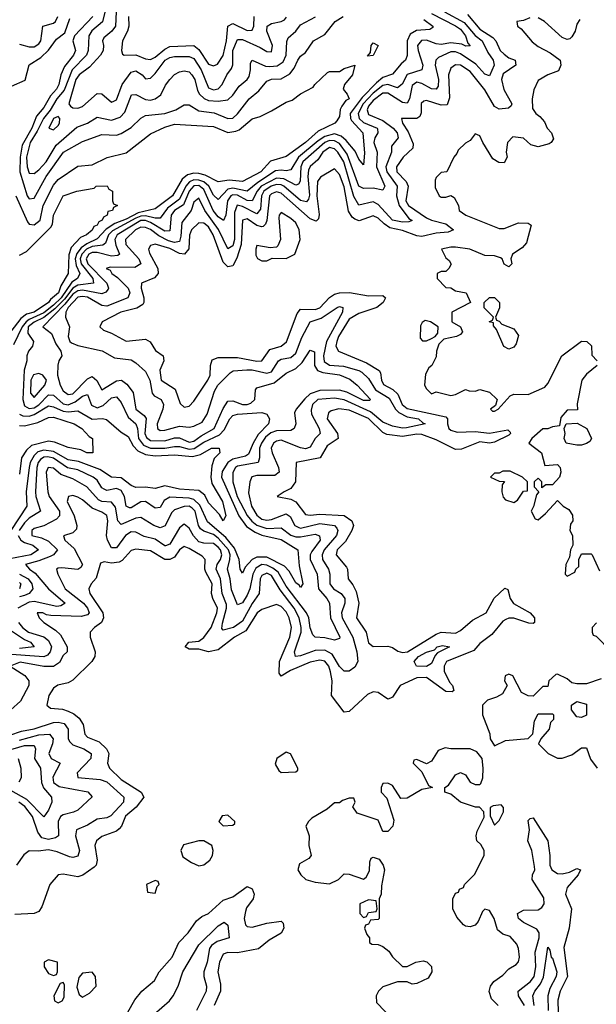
# Model space of a CAD drawing. Header units: inches. Extents: x 2601682 to 2755810, y 449311 to 584050.
# Tile 20 of 256: x 2641571 to 2643951, y 464576 to 468637. Entities that reach past the tile are written whole.
import ezdxf

# ---------------------------------------------------------------- set-up
doc = ezdxf.new("R2010")
doc.units = ezdxf.units.IN
doc.header["$MEASUREMENT"] = 0
doc.layers.add('C6446', color=7, linetype='Continuous')

msp = doc.modelspace()

# ---------------------------------------------------------------- linework, layer by layer
at = {"layer": 'C6446', "color": 2}
for points, elevation in [([(2643323.7, 468670), (2643405.2, 468625.2), (2643450, 468572.3), (2643479.6, 468550), (2643502.2, 468502.2), (2643525.3, 468470), (2643528.7, 468450), (2643510, 468406), (2643490, 468411.8), (2643453.3, 468453.3), (2643390, 468496.5), (2643370, 468503.8), (2643350, 468503.9), (2643299.5, 468480.5), (2643288, 468470), (2643285.7, 468450), (2643299.2, 468390), (2643297.4, 468362.6), (2643290.2, 468349.8), (2643270, 468351.2), (2643230, 468373.5), (2643210, 468379.1), (2643190, 468366), (2643178.9, 468310), (2643170, 468292.3), (2643150, 468295.8), (2643090, 468334.4), (2643070, 468334.2), (2643030, 468303.8), (2643010, 468279.7), (2643005.4, 468265.4), (2643010, 468246), (2643070, 468221.8), (2643111.7, 468190), (2643128.5, 468170), (2643132.4, 468150), (2643104.9, 468115.1), (2643105.7, 468090), (2643081.2, 468030), (2643085.6, 468010), (2643129.1, 467950), (2643125.6, 467910), (2643136.3, 467870), (2643176.7, 467816.7), (2643190, 467809.2), (2643176.5, 467803.5), (2643150, 467802.4), (2643110, 467809.8), (2643050, 467874), (2643030, 467885.1), (2642970, 467871.8), (2642950, 467907), (2642909, 468050), (2642884.2, 468090), (2642870, 468104.2), (2642850, 468109.8), (2642821.8, 468090), (2642801.6, 468058.4), (2642770, 468031.2), (2642763.2, 468016.8), (2642760.2, 467990), (2642766.3, 467913.7), (2642762.7, 467897.2), (2642754.5, 467885.5), (2642730, 467890.9), (2642661.1, 467950), (2642650, 467955.6), (2642630, 467957), (2642607.9, 467950), (2642578.6, 467930), (2642568.9, 467910), (2642564.8, 467855.2), (2642550, 467836.4), (2642490, 467866.4), (2642468.4, 467871.6), (2642457.8, 467842.2), (2642457.4, 467730), (2642450, 467703.6), (2642430, 467691.8), (2642391, 467771), (2642334.8, 467850), (2642310, 467901.2), (2642290, 467884), (2642278.9, 467850), (2642239.6, 467800.4), (2642236.3, 467743.7), (2642230, 467722.4), (2642210, 467718), (2642184.8, 467724.8), (2642144.8, 467744.8), (2642110, 467771.5), (2642090, 467780.3), (2642070, 467781.7), (2642048.9, 467770), (2642007.6, 467730), (2642009.1, 467710), (2642062.4, 467650), (2642070.3, 467629.7), (2642045.3, 467614.7), (2641944.4, 467615.6), (2641928, 467610), (2641943.8, 467603.8), (2641950.7, 467590), (2641973.9, 467573.9), (2642018, 467530), (2642024.9, 467510), (2642017.3, 467490), (2641930, 467455.6), (2641910, 467458), (2641850, 467492.1), (2641830, 467495.8), (2641810, 467492), (2641770.2, 467450), (2641760.8, 467430), (2641759.3, 467410), (2641775.8, 467370), (2641770.3, 467330), (2641777, 467310), (2641784.1, 467304.1), (2641810, 467292.4), (2641910.4, 467270.4), (2641962, 467242), (2642030, 467233.4), (2642050, 467222), (2642090, 467185.5), (2642107.4, 467150), (2642116.7, 467096.7), (2642125.1, 467085.1), (2642154, 467070), (2642163.8, 467050), (2642161.3, 467030), (2642137.6, 466970), (2642139.1, 466950), (2642150, 466943.1), (2642170, 466944.2), (2642230, 466960.9), (2642270, 466955.8), (2642290, 466960.3), (2642323.1, 466976.9), (2642344.7, 467010), (2642374.8, 467105.3), (2642388, 467130), (2642439.5, 467180.5), (2642451.9, 467188.1), (2642507.6, 467192.4), (2642530, 467192.2), (2642590, 467179.6), (2642610, 467184.9), (2642639.5, 467230), (2642650, 467237), (2642690, 467243.1), (2642710, 467261.6), (2642734.5, 467325.5), (2642769.6, 467390), (2642814.5, 467405.5), (2642881.2, 467450), (2642890, 467453.7), (2642904.7, 467450), (2642902.4, 467430), (2642836.3, 467310), (2642824, 467250), (2642827.2, 467227.2), (2642850, 467211.6), (2642907.5, 467207.5), (2642970, 467190.2), (2642982.7, 467182.7), (2643010, 467156.4), (2643039.6, 467110), (2643095.7, 467075.7), (2643122.2, 467030), (2643136.1, 467016.1), (2643170, 466998.4), (2643217.3, 466990), (2643234, 466974), (2643244.7, 466970), (2643166.6, 466953.4), (2643150, 466952.2), (2643110, 466960.3), (2643070, 466977.4), (2643019.2, 467019.2), (2642910, 467069), (2642870, 467075.9), (2642800.5, 467070), (2642778.9, 467050), (2642773.4, 467026.6), (2642774.6, 467010), (2642806.7, 466950), (2642810.4, 466930), (2642790.2, 466909.8), (2642770, 466873.2), (2642750, 466867.1), (2642730, 466871.2), (2642650, 466902), (2642630, 466898.7), (2642618, 466890), (2642608.8, 466870), (2642612, 466850), (2642638.7, 466790), (2642641.6, 466770), (2642623.1, 466756.9), (2642550, 466756.3), (2642528.9, 466751.1), (2642520.5, 466730), (2642514.9, 466685.1), (2642527.1, 466630), (2642550, 466593.7), (2642570, 466577.3), (2642590, 466572.4), (2642610, 466575.8), (2642670, 466598.9), (2642687.6, 466587.6), (2642705.7, 466550), (2642722.2, 466542.2), (2642730, 466540.2), (2642810, 466559.2), (2642870, 466550.2), (2642879, 466539), (2642883.1, 466530), (2642878.3, 466510), (2642826.9, 466450), (2642819, 466430), (2642820.3, 466410), (2642845.3, 466370), (2642850.4, 466350), (2642850.4, 466310), (2642866, 466290), (2642898, 466270), (2642912, 466250), (2642912, 466230), (2642898.9, 466190), (2642901.5, 466170), (2642945.5, 466090), (2642961.5, 466030), (2642965.7, 465990), (2642954.3, 465965.7), (2642930.3, 465949.7), (2642910, 465949.6), (2642890, 465969.4), (2642859.7, 466019.7), (2642830, 466036.1), (2642790, 466035.3), (2642730, 466013), (2642709.4, 466010), (2642704.8, 466030), (2642731.7, 466110), (2642732.4, 466130), (2642724.2, 466170), (2642703.7, 466210), (2642645.4, 466285.4), (2642610, 466344.4), (2642590, 466353.5), (2642570, 466344.5), (2642563.6, 466330), (2642559.6, 466270), (2642530, 466228.2), (2642490, 466155.4), (2642452.7, 466130), (2642410, 466119.3), (2642405.4, 466125.4), (2642407.3, 466147.2), (2642424.6, 466210), (2642424.2, 466224.2), (2642406.4, 466270), (2642399.3, 466330), (2642381.5, 466370), (2642386, 466390), (2642399.2, 466410), (2642405.3, 466430), (2642399.3, 466450), (2642390, 466461.7), (2642370, 466476.1), (2642330, 466477.2), (2642310, 466482.6), (2642287.5, 466507.5), (2642270, 466539.3), (2642250, 466556), (2642230, 466540.9), (2642190, 466473.6), (2642173, 466467), (2642170, 466466.3), (2642130, 466493.7), (2642084.7, 466504.7), (2642050, 466522.4), (2642030, 466524.7), (2642007.2, 466510), (2641970, 466458.4), (2641950, 466458.4), (2641932.6, 466490), (2641928.9, 466508.9), (2641933.8, 466570), (2641930, 466591.6), (2641910, 466605.4), (2641870, 466622.6), (2641830, 466656.9), (2641810, 466667.3), (2641790, 466674), (2641772, 466670), (2641766.7, 466650), (2641794.9, 466590), (2641806.4, 466550), (2641805.2, 466534.8), (2641790, 466520.9), (2641751.6, 466508.4), (2641757.3, 466490), (2641795.8, 466455.8), (2641830.3, 466389.7), (2641823, 466377), (2641810, 466369.6), (2641744.1, 466375.9), (2641730, 466375.1), (2641722.8, 466370), (2641727.3, 466350), (2641758, 466290), (2641834.6, 466230), (2641850.3, 466210), (2641857.1, 466190), (2641850, 466182), (2641824.2, 466175.8), (2641699.6, 466179.6), (2641681.6, 466181.6), (2641666, 466190), (2641642, 466190), (2641651.3, 466170), (2641670.8, 466150), (2641718.7, 466118.7), (2641739.6, 466099.6), (2641766.8, 466050), (2641766, 466030), (2641750, 466014), (2641734.3, 465985.7), (2641710, 465968.3), (2641670, 465968.5), (2641573, 465987), (2641531.3, 465970), (2641591.8, 465931.8), (2641608.4, 465910), (2641608.4, 465890), (2641574.4, 465825.6), (2641534, 465790)], 18), ([(2643418.3, 468658.3), (2643470, 468597.3), (2643523.8, 468563.8), (2643535.8, 468550), (2643554.4, 468510), (2643570, 468494.4), (2643590, 468480.3), (2643616, 468470), (2643619.1, 468450), (2643566.8, 468413.2), (2643559.6, 468390), (2643568.5, 468348.5), (2643601.6, 468290), (2643599, 468281), (2643588.4, 468271.6), (2643550, 468267.3), (2643530, 468279.5), (2643490, 468347.6), (2643430, 468423.5), (2643390, 468449.7), (2643370, 468451.3), (2643350, 468437), (2643340.3, 468410), (2643344.9, 468315.1), (2643334.4, 468285.6), (2643310, 468284.2), (2643250, 468303.6), (2643239.3, 468300.7), (2643228.1, 468291.9), (2643227.1, 468252.9), (2643222, 468238), (2643210, 468229.6), (2643146, 468230), (2643150.6, 468210), (2643174.5, 468174.5), (2643194.7, 468125.3), (2643192.8, 468107.2), (2643154, 468070), (2643126.3, 468030), (2643127.9, 468010), (2643166, 467970), (2643174.3, 467950), (2643164.9, 467890), (2643176, 467870), (2643250, 467819.6), (2643270, 467810.3), (2643330, 467794.9), (2643361, 467770), (2643339, 467761), (2643290, 467756.3), (2643230, 467743.1), (2643210, 467745.1), (2643150, 467767.8), (2643098.3, 467778.3), (2643074.3, 467794.3), (2643050, 467818.9), (2643030, 467827.8), (2642972.1, 467807.9), (2642954, 467814), (2642942.9, 467822.9), (2642927.5, 467847.5), (2642910, 467947), (2642890, 467998), (2642870, 468021.2), (2642812.7, 467987.3), (2642800.3, 467970), (2642797.1, 467910), (2642807.1, 467832.9), (2642803.8, 467816.2), (2642794.2, 467805.8), (2642770, 467815.8), (2642650, 467920.9), (2642630, 467927.6), (2642610, 467919.2), (2642601.3, 467910), (2642591, 467809), (2642585.8, 467794.2), (2642575.5, 467784.5), (2642570, 467782), (2642550, 467788.4), (2642510, 467816), (2642490.3, 467809.6), (2642484.2, 467710), (2642467, 467653), (2642450, 467621.6), (2642430, 467616.9), (2642410, 467637), (2642369.8, 467750), (2642350, 467782.6), (2642330, 467797.7), (2642310, 467799.7), (2642279.6, 467770), (2642271.2, 467748.8), (2642268.2, 467691.8), (2642250.2, 467669.8), (2642230, 467673.1), (2642190, 467693), (2642130, 467711.1), (2642110, 467705.2), (2642102.4, 467690), (2642106.4, 467673.6), (2642140.3, 467610), (2642141.6, 467590), (2642127.3, 467572.7), (2642073.4, 467550), (2642072, 467530), (2642083.1, 467490), (2642083.1, 467470), (2642078.2, 467461.8), (2642053.6, 467446.4), (2641988, 467430), (2641911.3, 467390), (2641902, 467370), (2641916, 467356), (2641950, 467343.8), (2642010, 467310.4), (2642090, 467319.3), (2642108.5, 467308.5), (2642131.8, 467271.8), (2642162.8, 467250), (2642164.9, 467230), (2642149, 467191), (2642154.4, 467150), (2642212.4, 467112.4), (2642233.2, 467053.2), (2642250, 467038.8), (2642270, 467042.8), (2642290, 467064), (2642347.1, 467150), (2642356.4, 467170), (2642358, 467210), (2642365.7, 467234.3), (2642390, 467243.7), (2642470, 467243.1), (2642550, 467228.1), (2642570, 467230.4), (2642603.6, 467276.4), (2642650, 467290.3), (2642672.5, 467307.5), (2642715.6, 467424.4), (2642730, 467443), (2642790, 467441.5), (2642810, 467447.9), (2642848.8, 467491.2), (2642870, 467504.6), (2642890.3, 467510.3), (2642931.8, 467511.8), (2643010, 467497.8), (2643070, 467499.1), (2643080.7, 467490), (2643070.7, 467470), (2643044.9, 467450), (2642970, 467425.7), (2642930, 467401.1), (2642886.7, 467330), (2642879.5, 467310), (2642874.9, 467290), (2642886.8, 467270), (2643001.7, 467221.7), (2643054, 467190), (2643060.4, 467180.4), (2643064, 467150), (2643072.6, 467132.6), (2643110.9, 467110.9), (2643131.7, 467091.7), (2643149.2, 467050), (2643170, 467032.6), (2643330, 466999.1), (2643336.4, 466990), (2643336, 466970), (2643342.3, 466950), (2643350, 466943.2), (2643375.8, 466935.8), (2643450, 466938.3), (2643510, 466932), (2643585.4, 466945.4), (2643595.5, 466935.5), (2643596.3, 466930), (2643590, 466923.7), (2643530, 466894.5), (2643510, 466889.7), (2643470, 466896.2), (2643394.7, 466865.3), (2643370, 466863.5), (2643290, 466904.2), (2643230, 466925.8), (2643210, 466927.9), (2643150, 466917.7), (2643086.3, 466926.3), (2643070, 466933.7), (2643010, 466991.6), (2642930, 467026.4), (2642888.1, 467031.9), (2642856.7, 467023.3), (2642844.9, 467015.1), (2642839.5, 466990), (2642882.6, 466930), (2642885.5, 466910), (2642840.2, 466879.8), (2642810.2, 466829.8), (2642711.3, 466810), (2642708.4, 466730), (2642690, 466702.7), (2642662, 466690), (2642634, 466670), (2642690, 466659.1), (2642710, 466648.5), (2642750, 466595.8), (2642770, 466592.9), (2642810, 466597.6), (2642910, 466592), (2642942, 466570), (2642948.2, 466550), (2642941.3, 466530), (2642915.2, 466484.8), (2642881.3, 466450), (2642876.4, 466430), (2642919.2, 466379.2), (2642923.8, 466370), (2642926.7, 466330), (2642945.7, 466305.7), (2642958.8, 466278.8), (2642970.4, 466230), (2642960.3, 466170), (2643000.4, 466110), (2643010, 466066.8), (2643030, 466050.8), (2643090, 466053.4), (2643110, 466048), (2643131.8, 466031.8), (2643150, 466026.5), (2643170.6, 466029.4), (2643290, 466102.6), (2643310, 466110.4), (2643370, 466105.8), (2643390, 466116.9), (2643440, 466160), (2643495.6, 466190), (2643528.7, 466251.3), (2643572.7, 466292.7), (2643586, 466286), (2643595.3, 466250), (2643608.2, 466228.2), (2643677.1, 466190), (2643695.5, 466170), (2643696, 466150), (2643690, 466146), (2643672.5, 466147.5), (2643610, 466168.6), (2643590, 466168.5), (2643576.9, 466163.1), (2643564.7, 466155.3), (2643519.6, 466100.4), (2643470, 466064), (2643444.7, 466035.3), (2643332.7, 465990), (2643322, 465970), (2643322.7, 465950), (2643344.2, 465904.2), (2643357.1, 465890), (2643362.8, 465870), (2643355.6, 465864.4), (2643330, 465865.6), (2643250, 465923.1), (2643210, 465922.4), (2643140.4, 465890), (2643110, 465842.7), (2643101.6, 465838.4), (2643090, 465834.5), (2643050, 465861.1), (2643030, 465864.4), (2643006, 465854), (2642930, 465783.7), (2642910, 465781.2), (2642857.2, 465850), (2642859.7, 465910), (2642853.7, 465946.3), (2642846.6, 465970), (2642830, 465991), (2642810, 465994.5), (2642770, 465987.1), (2642688.1, 465951.9), (2642650, 465929.2), (2642641.2, 465941.2), (2642643.5, 465990), (2642685.7, 466090), (2642692.1, 466130), (2642683, 466170), (2642670, 466194.5), (2642650, 466216.2), (2642630, 466224.5), (2642570, 466204.7), (2642550.4, 466190), (2642504.2, 466115.8), (2642457.1, 466090), (2642390, 466038.3), (2642350, 466029.7), (2642310, 466040.9), (2642270, 466040.9), (2642254, 466050), (2642268.7, 466070), (2642310, 466074), (2642330, 466088.2), (2642360.3, 466130), (2642384.5, 466190), (2642387.1, 466210), (2642367.1, 466250), (2642362, 466270), (2642365.1, 466310), (2642338.4, 466358.4), (2642334.5, 466370), (2642336.2, 466410), (2642324, 466424), (2642270, 466456.3), (2642250, 466463.6), (2642230, 466449.6), (2642210, 466419.7), (2642190, 466409.7), (2642170, 466411), (2642110, 466446.6), (2642050, 466453.3), (2642030, 466447), (2641993.5, 466406.5), (2641980.6, 466399.4), (2641950, 466395.8), (2641919.8, 466400.2), (2641904.7, 466395.3), (2641886.1, 466333.9), (2641865.5, 466310), (2641856.4, 466290), (2641860.3, 466270), (2641913.1, 466190), (2641917, 466170), (2641908.2, 466150), (2641879.1, 466130), (2641862, 466110), (2641861.6, 466090), (2641882.4, 466030), (2641880.4, 466010), (2641868.2, 465990), (2641790, 465912), (2641770, 465901.3), (2641728.6, 465891.4), (2641710, 465879.3), (2641690.6, 465850), (2641682.8, 465810), (2641697.3, 465797.3), (2641747.3, 465792.7), (2641770, 465784.6), (2641793.4, 465773.4), (2641815.5, 465755.5), (2641832.4, 465730), (2641839.3, 465690), (2641850, 465678), (2641898.5, 465658.5), (2641928.2, 465630), (2641938, 465610), (2641933.4, 465570), (2641940.7, 465550), (2641990, 465502.6), (2642071.3, 465450), (2642082.8, 465430), (2642051.2, 465388.8), (2642007.8, 465352.2), (2641990.2, 465309.7), (2641981.2, 465298.8), (2641970, 465289.6), (2641910, 465267.6), (2641888.2, 465250), (2641881.3, 465230), (2641890.4, 465170), (2641886, 465150), (2641878.2, 465141.8), (2641831.4, 465108.6), (2641810, 465101.3), (2641750, 465112), (2641730, 465109), (2641694.8, 465070), (2641662.5, 464977.5), (2641650, 464959), (2641630, 464949.4), (2641550, 464946.6)], 22), ([(2643270, 468662.2), (2643370, 468611.9), (2643390, 468597.3), (2643410.2, 468570), (2643420.7, 468540.7), (2643430.5, 468529.5), (2643412.4, 468527.6), (2643396, 468536), (2643350, 468541.6), (2643310, 468535), (2643290, 468537.6), (2643250, 468552.8), (2643228.6, 468551.4), (2643213.1, 468530), (2643214.9, 468510), (2643234, 468450), (2643230.3, 468429.7), (2643170, 468411), (2643149.2, 468370.8), (2643130, 468356.4), (2643090, 468369), (2643070, 468366.2), (2643030, 468334.5), (2642988.3, 468290), (2642967.8, 468250), (2642971.3, 468230), (2642990, 468213.2), (2643046, 468190), (2643046.9, 468186.9), (2643048.7, 468170), (2643036.9, 468150), (2643032.6, 468130), (2643046.5, 468090), (2643043.5, 468030), (2643077.6, 467950), (2643070, 467933.2), (2643030, 467941.5), (2642990, 467941), (2642970, 467949.7), (2642922.1, 468082.1), (2642890, 468126), (2642870, 468137.7), (2642850, 468138), (2642829.7, 468130.3), (2642739.3, 468050), (2642730.9, 468030), (2642728.9, 467971.1), (2642721.6, 467958.4), (2642710, 467954.3), (2642660.9, 467980.9), (2642630, 467983.7), (2642567.8, 467950), (2642551.4, 467930), (2642530, 467889.7), (2642510, 467891.7), (2642470, 467913.1), (2642450, 467914.1), (2642442.7, 467910), (2642428.7, 467890), (2642421.7, 467830), (2642411.9, 467808.1), (2642390, 467824.4), (2642369.8, 467850), (2642330, 467937.1), (2642310, 467952.7), (2642290, 467952.3), (2642270.2, 467930), (2642246.6, 467873.4), (2642210, 467849.7), (2642195.5, 467830), (2642190, 467766), (2642170, 467764.5), (2642110, 467801.1), (2642090, 467808.7), (2642070, 467808.8), (2641972.4, 467750), (2641963.2, 467730), (2641967, 467707), (2641983, 467670), (2641976.3, 467663.7), (2641950, 467661.8), (2641890, 467677.3), (2641870, 467677), (2641856, 467670), (2641845, 467650), (2641852.3, 467630), (2641930.3, 467550), (2641937.6, 467530), (2641935.1, 467524.9), (2641926.5, 467513.5), (2641910, 467506.2), (2641830, 467521.9), (2641810, 467518.7), (2641790, 467504.5), (2641757.1, 467462.9), (2641666, 467370), (2641702, 467342), (2641720.2, 467300.3), (2641740.5, 467270), (2641744.9, 467250), (2641732.2, 467230), (2641727.7, 467212.3), (2641726, 467170), (2641737.4, 467130), (2641750, 467106), (2641770, 467090.3), (2641790, 467094.3), (2641850, 467154.9), (2641870, 467164.9), (2641888.8, 467148.8), (2641910, 467110.7), (2641970, 467147.2), (2641990.3, 467150.3), (2642013.4, 467133.4), (2642038.9, 467098.9), (2642050.4, 467030), (2642084.4, 467004.4), (2642092.3, 466992.3), (2642087.3, 466930), (2642093.4, 466913.4), (2642110, 466901.1), (2642170, 466900.2), (2642210, 466912.3), (2642230, 466912.4), (2642270, 466894.2), (2642290, 466898.8), (2642319.2, 466920.8), (2642373.3, 466950), (2642410, 467033.4), (2642430, 467063), (2642450, 467064.9), (2642490, 467050.3), (2642510, 467049.2), (2642524.2, 467055.8), (2642540.5, 467070), (2642543.7, 467110), (2642550, 467118.8), (2642621.1, 467138.9), (2642670, 467178.3), (2642710, 467197.8), (2642736.8, 467223.2), (2642770, 467274), (2642786.8, 467266.8), (2642787.4, 467210), (2642799.5, 467190), (2642821.2, 467181.2), (2642890, 467172), (2642933.5, 467153.5), (2642963.8, 467130), (2643018.8, 467070), (2643014, 467066), (2642990, 467066.4), (2642920.9, 467100.9), (2642890, 467109), (2642810, 467106.8), (2642770, 467093.6), (2642746.9, 467073.1), (2642712.2, 467030), (2642705.1, 467014.9), (2642710.6, 466970), (2642704, 466950), (2642690, 466943), (2642630, 466940.7), (2642607.4, 466932.6), (2642585.7, 466914.3), (2642568.5, 466890), (2642560.2, 466870), (2642560.9, 466830), (2642555.5, 466810), (2642470, 466795.8), (2642461.7, 466790), (2642450.2, 466769.7), (2642450.3, 466730), (2642467.8, 466670), (2642510, 466591.6), (2642528.6, 466568.6), (2642550, 466551.9), (2642590, 466538.2), (2642650, 466540.3), (2642690, 466511.3), (2642710, 466504.1), (2642730, 466503.2), (2642790, 466515.3), (2642808.2, 466508.2), (2642810.3, 466490), (2642776, 466444), (2642769.1, 466430), (2642769.2, 466410), (2642798.5, 466350), (2642804.4, 466290), (2642838, 466250), (2642848.9, 466230), (2642852.9, 466170), (2642892.2, 466090), (2642890, 466084), (2642870, 466077), (2642830, 466086.6), (2642790, 466089.6), (2642780.1, 466100.1), (2642770, 466128.7), (2642763.5, 466170), (2642754, 466190), (2642670, 466300.4), (2642637.6, 466357.6), (2642615.1, 466375.1), (2642590, 466386.8), (2642570, 466389.8), (2642544.8, 466375.2), (2642533.4, 466350), (2642520.7, 466290), (2642510, 466262.9), (2642490, 466232), (2642470, 466224), (2642445.1, 466285.1), (2642439.8, 466330), (2642428.6, 466370), (2642438.6, 466410), (2642438.8, 466430), (2642431.9, 466450), (2642390, 466498.3), (2642370, 466512.8), (2642330, 466527.4), (2642317.5, 466537.5), (2642308.9, 466550), (2642294.6, 466610), (2642282.4, 466622.4), (2642270, 466629.8), (2642250, 466628.6), (2642210, 466615.1), (2642197.5, 466602.5), (2642171.2, 466548.8), (2642150, 466540.5), (2642123.7, 466550), (2642070, 466584.2), (2642050, 466581), (2641990, 466555.1), (2641975.1, 466570), (2641966, 466626), (2641950, 466646.3), (2641910, 466649.8), (2641896.5, 466656.5), (2641847.3, 466710), (2641790, 466743.1), (2641740.5, 466760.5), (2641710, 466787), (2641688.5, 466790), (2641680.3, 466770), (2641687, 466690), (2641692.4, 466670), (2641735.2, 466610), (2641735.3, 466590), (2641722.8, 466577.2), (2641670, 466549.6), (2641630, 466537.6), (2641620.5, 466530), (2641620.7, 466510), (2641659.9, 466499.9), (2641690, 466486.5), (2641726.4, 466450), (2641710.7, 466430), (2641696.7, 466423.3), (2641650, 466404.4), (2641594.8, 466390), (2641610.7, 466370), (2641634.4, 466354.4), (2641689.4, 466289.4), (2641758, 466230), (2641740.7, 466219.3), (2641723.4, 466216.6), (2641630, 466236.5), (2641610, 466235), (2641563, 466210)], 14), ([(2641927.3, 468690), (2641911.8, 468628.2), (2641868.4, 468591.6), (2641856.2, 468570), (2641853.1, 468510), (2641846, 468490), (2641786.5, 468430), (2641753.5, 468346.5), (2641723.2, 468310), (2641696.1, 468263.9), (2641669.3, 468230), (2641643, 468177), (2641613.1, 468130), (2641599.3, 468070), (2641601.6, 468030), (2641610, 468003.8), (2641630, 468002.4), (2641650, 468017.4), (2641679.8, 468050), (2641721.1, 468118.9), (2641806.6, 468193.4), (2641850, 468210.4), (2641890, 468234.9), (2641950, 468222.3), (2641984.8, 468235.2), (2642004.1, 468255.9), (2642032.3, 468327.7), (2642050, 468328.2), (2642090, 468307.4), (2642110, 468305.7), (2642130, 468310.4), (2642152.9, 468327.1), (2642172.5, 468367.5), (2642190, 468390.6), (2642210, 468410.7), (2642230, 468421.6), (2642250, 468426), (2642270, 468421.6), (2642281.6, 468410), (2642293.8, 468390), (2642305, 468345), (2642313.1, 468330), (2642332, 468312), (2642350, 468304), (2642390, 468300.8), (2642430, 468307), (2642450, 468325.5), (2642476.8, 468363.2), (2642509.5, 468390), (2642517.5, 468402.5), (2642523.6, 468430), (2642522.9, 468457.1), (2642529.5, 468470.5), (2642585.2, 468445.2), (2642603.4, 468443.4), (2642633.1, 468446.9), (2642657.4, 468462.6), (2642669.8, 468490), (2642673.3, 468546.7), (2642678.4, 468561.6), (2642710.9, 468589.1), (2642730, 468616.3), (2642790.9, 468649.1)], 14), ([(2641968.7, 468670), (2641966.7, 468610), (2641950.4, 468590), (2641917.3, 468562.7), (2641912.4, 468550), (2641917, 468530), (2641914.9, 468510), (2641904.2, 468490), (2641859, 468441), (2641815.8, 468410), (2641802.8, 468390), (2641774, 468290), (2641779.8, 468279.8), (2641790, 468274), (2641810, 468272.7), (2641830, 468279.3), (2641890, 468332.7), (2641910, 468330.5), (2641950, 468296.3), (2641959.6, 468300.4), (2641970, 468306.8), (2641993.5, 468370), (2642030, 468420.4), (2642050, 468426), (2642075.5, 468410), (2642090, 468393.4), (2642110, 468395.5), (2642130, 468414.9), (2642171.5, 468470), (2642190, 468481.3), (2642210, 468484.7), (2642270, 468485.3), (2642290, 468476.9), (2642319.7, 468430), (2642350, 468356.4), (2642370, 468347.8), (2642390, 468352.4), (2642406, 468370), (2642426, 468410), (2642444.6, 468435.4), (2642449.7, 468450.3), (2642450.8, 468510), (2642470, 468555.3), (2642490, 468555.8), (2642562.8, 468522.8), (2642590, 468505.5), (2642610, 468504), (2642614.7, 468530), (2642591.2, 468590), (2642592, 468610), (2642610, 468621.1), (2642650, 468628.9), (2642663.8, 468636.2), (2642672.1, 468647.9)], 18), ([(2641536.9, 468363.1), (2641592.5, 468387.5), (2641610, 468450.6), (2641658.5, 468481.5), (2641689, 468511), (2641722.7, 468557.3), (2641756.9, 468583.1), (2641778.2, 468641.8)], 10), ([(2643238.2, 468638.2), (2643276.3, 468610), (2643275.5, 468604.5), (2643263.5, 468596.5), (2643208, 468592), (2643182.5, 468577.5), (2643170.2, 468550), (2643170.3, 468489.6), (2643162.8, 468470), (2643144.8, 468455.2), (2643110, 468411.8), (2643070, 468398.4), (2643043.1, 468376.9), (2642983.9, 468316.1), (2642934.5, 468250), (2642935.4, 468230), (2642940.7, 468220.7), (2642987.6, 468170), (2642993.8, 468086.2), (2642990, 468038), (2642970, 468062), (2642954.8, 468094.7), (2642918.8, 468138.8), (2642896.8, 468156.8), (2642870, 468165.7), (2642830, 468155.4), (2642802.5, 468137.5), (2642722, 468070), (2642690, 468017.6), (2642670, 468013.3), (2642650, 468016.5), (2642626.4, 468013.6), (2642554.1, 467965.9), (2642510, 467929.8), (2642450, 467941.9), (2642430, 467938.5), (2642390, 467895.6), (2642370, 467913.3), (2642350.8, 467950), (2642330, 467967.8), (2642310, 467975.6), (2642290, 467976.4), (2642271.5, 467968.5), (2642255.8, 467950), (2642230, 467897.2), (2642180.8, 467859.2), (2642150, 467818.3), (2642130, 467817.8), (2642090, 467827.6), (2642070, 467826.1), (2642050, 467818), (2641954.3, 467765.7), (2641937.4, 467750), (2641924.2, 467715.8), (2641913.3, 467706.7), (2641870, 467701.2), (2641846, 467690), (2641826.5, 467670), (2641820.3, 467650), (2641823.8, 467630), (2641872.1, 467570), (2641875.3, 467550), (2641810, 467542.6), (2641790, 467529.9), (2641755.8, 467484.2), (2641715.8, 467444.2), (2641670.8, 467409.2), (2641630, 467389.9), (2641605.3, 467370), (2641603.8, 467343.8), (2641628, 467310), (2641623, 467290), (2641607.3, 467270), (2641600.7, 467250), (2641600.7, 467230), (2641589.3, 467190.7), (2641583.7, 467070), (2641590, 467044.6), (2641610, 467032.9), (2641630, 467036.6), (2641650, 467048.5), (2641690, 467090.2), (2641710, 467087.8), (2641750, 467052.1), (2641770, 467048.7), (2641799.5, 467060.5), (2641830, 467084.6), (2641850, 467090.4), (2641867, 467047), (2641890, 467035.8), (2641914.5, 467045.5), (2641950, 467077), (2641970, 467081.6), (2641990, 467057.3), (2642017.7, 466997.7), (2642050.2, 466970), (2642057.1, 466950), (2642061.6, 466910), (2642081.6, 466881.6), (2642110, 466870.1), (2642169.9, 466870.1), (2642210, 466876.8), (2642230, 466876), (2642270, 466865), (2642291.4, 466868.6), (2642330, 466894.8), (2642395.8, 466924.2), (2642414.9, 466945.1), (2642437.4, 466990), (2642450, 467003.7), (2642470, 467010.2), (2642570, 467016.4), (2642590.3, 467010.3), (2642602, 466990), (2642597.1, 466970), (2642554.7, 466925.3), (2642533.8, 466890), (2642515, 466845), (2642502.9, 466837.1), (2642450, 466823.5), (2642430.3, 466810), (2642406.2, 466773.8), (2642404.2, 466750), (2642475.2, 466590), (2642506.9, 466546.9), (2642542.4, 466522.4), (2642570, 466510.2), (2642650, 466492.6), (2642719.3, 466450), (2642724.1, 466384.1), (2642738.8, 466310), (2642730, 466295.3), (2642724.8, 466304.8), (2642710, 466314), (2642682.3, 466362.3), (2642663.1, 466383.1), (2642590, 466419.3), (2642550, 466419.8), (2642530.1, 466409.9), (2642501.4, 466378.6), (2642490, 466354), (2642480.9, 466370), (2642475.8, 466410), (2642457.2, 466457.2), (2642421.6, 466501.6), (2642345.5, 466565.5), (2642314.2, 466634.2), (2642290, 466657.7), (2642270, 466662.9), (2642190, 466667.4), (2642166.3, 466653.7), (2642150, 466624.5), (2642130, 466621.6), (2642090, 466649.7), (2642070, 466648.2), (2642030, 466623), (2642024, 466624), (2642009.8, 466629.8), (2642003.5, 466670), (2641990, 466694.3), (2641970, 466702.7), (2641930, 466695.1), (2641919.8, 466699.8), (2641910, 466706), (2641890, 466736.9), (2641874, 466750), (2641810, 466780.3), (2641768.1, 466788.1), (2641710, 466828.2), (2641686.3, 466833.7), (2641670, 466832.2), (2641656.7, 466823.3), (2641646.7, 466810), (2641641, 466790), (2641635.2, 466690), (2641636.5, 466670), (2641656.3, 466610), (2641610, 466580.9), (2641590, 466562.2), (2641568.4, 466530)], 10), ([(2641570, 468536.4), (2641610, 468525.7), (2641630, 468524.9), (2641650, 468537.1), (2641657.7, 468550), (2641666.6, 468610), (2641710, 468623.1), (2641718.4, 468630), (2641727.8, 468650)], 14), ([(2641872.7, 468650), (2641796.3, 468570), (2641790.4, 468550), (2641800.9, 468510), (2641792.9, 468490), (2641755.9, 468444.1), (2641740.2, 468410), (2641731.7, 468370), (2641722, 468350), (2641697.7, 468322.3), (2641670, 468274.7), (2641640.3, 468239.7), (2641621, 468190), (2641580.6, 468119.4), (2641572, 468070), (2641571.6, 468010), (2641602, 467910), (2641610, 467898), (2641630, 467900.5), (2641679.8, 467990), (2641752, 468090), (2641830, 468134.4), (2641910, 468163.8), (2641970, 468160.4), (2641990, 468168.2), (2642030, 468192.4), (2642070, 468230.6), (2642090, 468241.6), (2642170, 468250.3), (2642214.6, 468265.4), (2642250, 468286), (2642270, 468286), (2642310, 468261.7), (2642373.1, 468253.1), (2642430, 468228.8), (2642450, 468230.5), (2642470, 468248), (2642518, 468310), (2642557.1, 468342.9), (2642590, 468383.8), (2642610, 468391.8), (2642650, 468392.4), (2642685.9, 468414.1), (2642703.1, 468436.9), (2642718, 468470), (2642730, 468486.8), (2642750, 468501), (2642782.7, 468550), (2642830, 468576.3), (2642872.3, 468630), (2642905.2, 468650)], 10), ([(2642019.6, 468650), (2642020.8, 468610), (2642015.6, 468590), (2641994.4, 468550), (2641990.6, 468510.6), (2641994.8, 468494.8), (2642002, 468490), (2642050, 468492), (2642090, 468475.8), (2642110, 468473.4), (2642130, 468482.8), (2642170, 468516), (2642190, 468526.5), (2642290, 468530.4), (2642310, 468514.4), (2642350, 468454), (2642370, 468446.4), (2642386.7, 468453.3), (2642410.6, 468489.4), (2642423.5, 468550), (2642430, 468610.8), (2642450, 468621.3), (2642510, 468592.2), (2642530, 468594), (2642536.9, 468610), (2642538.9, 468650)], 22), ([(2643676, 468644), (2643650, 468634), (2643622, 468630), (2643624.7, 468610), (2643639.8, 468599.8), (2643685.2, 468545.2), (2643710, 468526.8), (2643760.7, 468500.7), (2643802, 468470), (2643804.7, 468450), (2643794.4, 468425.6), (2643751.1, 468408.9), (2643710, 468386), (2643692.7, 468347.3), (2643686, 468310), (2643686.8, 468270), (2643701, 468250), (2643718, 468238), (2643736.3, 468216.3), (2643747.3, 468190), (2643766, 468170), (2643774.4, 468145.6), (2643764.7, 468130), (2643755.5, 468124.5), (2643710, 468112.7), (2643680.9, 468120.9), (2643650, 468148.7), (2643606, 468154), (2643584.7, 468130), (2643578, 468090), (2643582, 468070), (2643570, 468046), (2643548.4, 468048.4), (2643523.1, 468063.1), (2643482, 468130), (2643470, 468158), (2643450, 468166), (2643430, 468138), (2643410, 468128), (2643381, 468099), (2643375.3, 468084.7), (2643362, 468070), (2643334, 468010), (2643310, 468006), (2643290, 467986), (2643285.4, 467974.6), (2643285.4, 467945.4), (2643302, 467910), (2643310, 467904.7), (2643330, 467904.7), (2643350, 467912), (2643363.6, 467903.6), (2643382, 467870), (2643384.7, 467850), (2643412, 467830), (2643550, 467776.3), (2643570, 467775.5), (2643630, 467799.1), (2643670, 467798), (2643682, 467790), (2643662.8, 467717.2), (2643644, 467696), (2643604.7, 467670), (2643598, 467650), (2643602, 467630), (2643590, 467618), (2643570, 467628.7), (2643562, 467650), (2643555.1, 467655.1), (2643530, 467662.7), (2643490, 467664), (2643428, 467690), (2643370, 467699.3), (2643350, 467699.3), (2643312, 467690), (2643330, 467654), (2643343.6, 467643.6), (2643350.9, 467629.1), (2643342, 467610), (2643330, 467598), (2643310, 467598), (2643294, 467590), (2643294, 467570), (2643330, 467532), (2643350, 467531.3), (2643370, 467518), (2643414, 467510), (2643432, 467470), (2643354, 467430), (2643354, 467390), (2643390.7, 467370.7), (2643398, 467350), (2643390, 467338), (2643374, 467330), (2643321, 467319), (2643301, 467299), (2643291.3, 467270), (2643290, 467246), (2643272, 467210), (2643259.6, 467200.4), (2643245.4, 467174.6), (2643242, 467130), (2643250, 467114), (2643270, 467094), (2643290, 467102), (2643350, 467086.8), (2643370, 467091.3), (2643410, 467111.3), (2643425.4, 467105.4), (2643450, 467104.7), (2643470, 467112), (2643510, 467101), (2643542, 467070), (2643534, 467046), (2643514, 467030), (2643522, 467022), (2643530, 467022), (2643546, 467030), (2643594.6, 467085.4), (2643610, 467092), (2643670, 467091.3), (2643738.4, 467121.6), (2643750, 467136), (2643809, 467250), (2643889.6, 467310.4), (2643912, 467310), (2643931.1, 467291.1), (2643932.7, 467252.7), (2643954, 467230)], 26), ([(2643882.8, 468637.2), (2643870, 468618), (2643862.8, 468590), (2643850, 468566), (2643842, 468558), (2643830, 468555.3), (2643810, 468564), (2643737.2, 468630), (2643710, 468645.2)], 26), ([(2641554.9, 467910), (2641602.6, 467802.6), (2641610, 467793), (2641630, 467790.4), (2641655.1, 467810), (2641667.4, 467870), (2641710, 467954.4), (2641730, 467977.6), (2641810, 468033.4), (2641870, 468038), (2641931.2, 468068.8), (2642010, 468088.4), (2642110, 468166), (2642170, 468193.7), (2642210, 468206), (2642370, 468195.8), (2642430, 468171.7), (2642463.1, 468176.9), (2642477, 468183), (2642530, 468228), (2642562.5, 468237.5), (2642610, 468260.7), (2642670, 468297.3), (2642695.1, 468304.9), (2642730, 468331.3), (2642782, 468358), (2642788.7, 468370), (2642841.5, 468418.5), (2642850, 468422.8), (2642890, 468422.8), (2642910, 468436), (2642954, 468450), (2642944.7, 468410), (2642911.3, 468370), (2642906, 468350), (2642922, 468330), (2642930.5, 468310), (2642916.3, 468303.7), (2642900.3, 468279.7), (2642893.7, 468266.3), (2642890, 468238), (2642879.9, 468220.1), (2642871, 468210), (2642802.4, 468177.6), (2642750, 468129.8), (2642670, 468072), (2642606, 468054), (2642565.5, 468010), (2642490, 467969.8), (2642434.9, 467974.9), (2642390, 467968), (2642335.6, 467995.5), (2642310, 468002.9), (2642290, 468004), (2642263.5, 467996.5), (2642241.2, 467978.8), (2642201.1, 467910), (2642130, 467856.4), (2642059.1, 467840.9), (2642010, 467814.7), (2641963.2, 467796.8), (2641927.3, 467772.7), (2641890, 467733.5), (2641847.1, 467712.9), (2641823.9, 467696.1), (2641806.8, 467673.2), (2641799.8, 467650), (2641803.5, 467623.5), (2641818.6, 467590), (2641808.9, 467570), (2641785.7, 467554.3), (2641741.2, 467490), (2641710, 467459.9), (2641670, 467428.4), (2641610, 467400.4), (2641597, 467390), (2641580.7, 467370), (2641544.5, 467295.5)], 6), ([(2641570, 467666), (2641598.9, 467681.1), (2641698.9, 467781.1), (2641706.2, 467793.8), (2641710, 467831.3), (2641750, 467910.6), (2641806, 467930), (2641878, 467942), (2641886, 467950), (2641931.3, 467951.3), (2641938, 467938), (2641954, 467930), (2641954, 467890), (2641958, 467878), (2641974, 467870), (2641958, 467862), (2641954, 467850), (2641934, 467846), (2641932, 467830), (2641916.9, 467823.1), (2641911, 467810), (2641896.8, 467803.2), (2641890.6, 467790), (2641876.3, 467783.7), (2641870, 467769.4), (2641846, 467750), (2641822, 467738), (2641782.6, 467697.4), (2641772.8, 467667.2), (2641770.3, 467590), (2641740.2, 467539.8), (2641730.8, 467510), (2641697.8, 467482.2), (2641690, 467469.9), (2641630.3, 467430), (2641598, 467422), (2641575.1, 467404.9), (2641497.1, 467302.9)], 2), ([(2643954, 467210), (2643910, 467175.3), (2643891, 467150), (2643872, 467052), (2643872.7, 467027.3), (2643830, 467026), (2643803.6, 466996.4), (2643798, 466962), (2643770, 466958), (2643751, 466949), (2643730, 466949), (2643684.7, 466910), (2643672, 466890), (2643724.7, 466850), (2643738, 466798), (2643790, 466802), (2643802, 466790), (2643804.7, 466770), (2643798, 466750), (2643770, 466718), (2643742, 466718), (2643726, 466706), (2643726, 466730), (2643710, 466746), (2643694, 466730), (2643694, 466710), (2643714, 466690), (2643703.6, 466676.4), (2643691.3, 466628.7), (2643682, 466610), (2643698, 466578), (2643710, 466574), (2643740.4, 466599.6), (2643790, 466654), (2643814, 466630), (2643836.9, 466616.9), (2643852.7, 466592.7), (2643854, 466570), (2643843.6, 466556.4), (2643842, 466530), (2643852, 466510), (2643854, 466470), (2643844.7, 466450), (2643839.6, 466420.4), (2643824.7, 466390), (2643822, 466350), (2643830, 466342), (2643862, 466358), (2643866, 466370), (2643878, 466382), (2643878, 466410), (2643890, 466434), (2643930, 466434), (2643934, 466430), (2643963.6, 466363.6)], 26), ([(2641570, 467010.3), (2641583.6, 467003.6), (2641610, 467001.4), (2641630, 467007.8), (2641690, 467043.9), (2641710, 467040.2), (2641750, 467021.6), (2641770, 467019), (2641810, 467023.2), (2641870, 466988.9), (2641911.9, 466991.9), (2641928.4, 466988.4), (2641990, 466935.5), (2642018, 466918), (2642039.3, 466879.3), (2642058, 466858), (2642090, 466843.2), (2642130, 466838.4), (2642210, 466842), (2642284.4, 466835.6), (2642316.3, 466843.7), (2642362, 466870), (2642394, 466870), (2642396, 466850), (2642373.5, 466826.5), (2642363.1, 466796.9), (2642359.5, 466750), (2642364.2, 466724.2), (2642408.2, 466650), (2642421, 466590), (2642410, 466569.4), (2642395.5, 466595.5), (2642350, 466643.7), (2642335.1, 466675.1), (2642310, 466695.6), (2642230, 466700.4), (2642170, 466713.6), (2642130, 466702.9), (2642090, 466708.2), (2642050, 466707.1), (2642030, 466715.8), (2641990, 466747.1), (2641949.8, 466749.8), (2641901.4, 466781.4), (2641813.9, 466813.9), (2641770, 466821.2), (2641710, 466855.8), (2641670, 466861.6), (2641646, 466853.9), (2641630, 466839.8), (2641614, 466810), (2641610.1, 466790), (2641596.9, 466690), (2641600.2, 466630), (2641533.7, 466530)], 6), ([(2641570, 466963.7), (2641590, 466961.1), (2641644.9, 466975.1), (2641690, 466996.5), (2641710, 466996.9), (2641796, 466970), (2641826.8, 466950), (2641857.3, 466917.3), (2641871, 466910), (2641872, 466850), (2641848, 466850), (2641823.2, 466863.2), (2641770, 466872.7), (2641714.3, 466894.3), (2641690, 466898), (2641619.9, 466880.1), (2641598.7, 466861.3), (2641577.6, 466830), (2641570, 466762)], 2), ([(2641564.1, 466510), (2641574.6, 466490), (2641590, 466480.6), (2641624.9, 466470), (2641648.2, 466450), (2641616.3, 466430), (2641530, 466413.7)], 10), ([(2641570, 466349.5), (2641605.2, 466330), (2641620.7, 466310), (2641624.9, 466290), (2641609.4, 466270.6), (2641590, 466261.8), (2641570, 466256)], 10), ([(2641570, 466315.3), (2641575.6, 466310), (2641570.3, 466290)], 6), ([(2641566, 466150), (2641582, 466130), (2641606.7, 466110), (2641670, 466091.3), (2641690, 466076.5), (2641701.5, 466050), (2641696.9, 466030), (2641684.7, 466015.3), (2641670, 466008.8), (2641498.6, 466021.4)], 14), ([(2643951.6, 466148.4), (2643934, 466130), (2643934, 466110), (2643938, 466098), (2643950, 466094), (2644014, 466030)], 26), ([(2641515.6, 466130), (2641590, 466080.7), (2641615.5, 466070), (2641630.6, 466050), (2641570, 466042.8)], 10), ([(2643970, 465918), (2643910, 465898), (2643870, 465898), (2643850, 465902), (2643830, 465918), (2643790, 465938), (2643783.6, 465936.4), (2643754, 465910), (2643750, 465886), (2643730, 465886), (2643690, 465846), (2643670, 465848), (2643642, 465862), (2643606, 465930), (2643590, 465938), (2643574, 465930), (2643572, 465910), (2643582, 465890), (2643563.6, 465856.4), (2643538, 465842), (2643502, 465830), (2643481, 465810), (2643481, 465770), (2643511.1, 465691.1), (2643512, 465670), (2643530, 465642), (2643576.4, 465663.6), (2643670, 465672), (2643688.7, 465691.3), (2643695.3, 465744.7), (2643710, 465774), (2643770, 465774), (2643774, 465770), (2643774, 465750), (2643762, 465738), (2643756, 465710), (2643722, 465670), (2643712, 465650), (2643752, 465610), (2643790, 465591.3), (2643810, 465591.3), (2643850, 465604.7), (2643890, 465634), (2643910, 465634), (2643926.4, 465586.4), (2643954, 465550)], 26), ([(2641530, 465685.3), (2641577.4, 465702.6), (2641630, 465712.4), (2641710, 465738.6), (2641730, 465739.6), (2641753.9, 465733.9), (2641770.3, 465710), (2641770.4, 465670), (2641777.7, 465657.7), (2641790, 465646.4), (2641834.8, 465630), (2641865.5, 465610), (2641863.8, 465590), (2641808, 465530), (2641811.1, 465511.1), (2641903.4, 465503.4), (2641930, 465493.1), (2642000.5, 465430), (2641999.3, 465410), (2641947.3, 465352.7), (2641930, 465344.2), (2641890, 465339.6), (2641850, 465314.5), (2641805.1, 465294.9), (2641800.4, 465270), (2641817.1, 465210), (2641810, 465186), (2641790, 465180.9), (2641776.3, 465183.7), (2641724.9, 465204.9), (2641690, 465212.1), (2641647.3, 465207.3), (2641610, 465209), (2641587.5, 465192.5), (2641558, 465150)], 18), ([(2641570, 465665.5), (2641650, 465687), (2641694, 465690), (2641708.7, 465670), (2641706, 465650), (2641690.5, 465610), (2641700.7, 465590), (2641738, 465570), (2641707.4, 465512.6), (2641710.4, 465490), (2641733.4, 465473.4), (2641851.8, 465451.8), (2641870, 465431.3), (2641810, 465376.2), (2641792.4, 465367.6), (2641750, 465357.4), (2641739.3, 465350), (2641729, 465330), (2641730.4, 465270), (2641718.2, 465261.8), (2641690, 465255.6), (2641662.3, 465262.3), (2641644.9, 465284.9), (2641622.9, 465350), (2641591.3, 465391.3), (2641566.9, 465410)], 14), ([(2641510, 465619.2), (2641590, 465643.2), (2641630, 465642.8), (2641636.4, 465630), (2641631.7, 465590), (2641656, 465550), (2641660.3, 465490), (2641669.1, 465469.1), (2641701.6, 465430), (2641703.8, 465410), (2641690, 465376), (2641670, 465349.3), (2641600, 465420), (2641490, 465482.4)], 10), ([(2643546, 464570), (2643518, 464598), (2643508.7, 464628.7), (2643514, 464650), (2643528, 464670), (2643564.7, 464695.3), (2643590, 464722), (2643620.4, 464739.6), (2643628.9, 464751.1), (2643634, 464770), (2643630, 464806), (2643623.1, 464823.1), (2643595.5, 464855.5), (2643564.7, 464864.7), (2643542.7, 464882.7), (2643529, 464930), (2643510, 464962), (2643490, 464968), (2643481, 464959), (2643463.5, 464916.5), (2643450, 464902), (2643430, 464895.3), (2643410, 464898), (2643403.1, 464903.1), (2643374.6, 464934.6), (2643358, 464970), (2643358, 465010), (2643370, 465034), (2643382, 465038), (2643386, 465050), (2643402, 465058), (2643406, 465070), (2643448.4, 465111.6), (2643488, 465190), (2643488, 465210), (2643474.6, 465234.6), (2643458, 465250), (2643455.3, 465270), (2643459, 465290), (2643487.3, 465347.3), (2643486, 465370), (2643468.4, 465388.4), (2643451.6, 465388.4), (2643390, 465409.4), (2643350, 465442), (2643326, 465450), (2643326, 465470), (2643340.4, 465479.6), (2643370, 465522), (2643390, 465532), (2643410, 465522), (2643430, 465492), (2643450, 465482), (2643470, 465482), (2643473.6, 465486.4), (2643482, 465510), (2643484, 465550), (2643479, 465590), (2643457.2, 465617.2), (2643430, 465629), (2643350, 465629), (2643326.4, 465633.6), (2643298, 465622), (2643270, 465578), (2643250, 465568), (2643210, 465586), (2643198, 465582), (2643194, 465570), (2643230, 465534), (2643258, 465478), (2643274, 465470), (2643230, 465462), (2643170, 465425.2), (2643144, 465424), (2643110, 465478), (2643090, 465488), (2643070, 465486), (2643062, 465470), (2643062, 465450), (2643085.4, 465425.4), (2643114.4, 465334.4), (2643110.8, 465310), (2643090, 465288.7), (2643069, 465289), (2643050, 465335.3), (2642964, 465364), (2642946, 465390), (2642955.3, 465410), (2642950, 465426), (2642930, 465426), (2642903.6, 465416.4), (2642890, 465406), (2642870, 465406), (2642839.8, 465380.2), (2642776.9, 465343.1), (2642762, 465330), (2642752, 465310), (2642766, 465270), (2642764.7, 465230), (2642774, 465190), (2642763.6, 465176.4), (2642725.4, 465154.6), (2642718, 465130), (2642731, 465110), (2642752, 465090), (2642790, 465078.8), (2642850, 465072), (2642886, 465090), (2642910, 465114), (2642930, 465112), (2642990, 465092), (2643000.4, 465099.6), (2643014.6, 465125.4), (2643016.4, 465163.6), (2643022, 465178), (2643030, 465182), (2643053.7, 465173.7), (2643070.8, 465150), (2643076, 465130), (2643063.6, 465063.6), (2643062, 465030), (2643054, 465010), (2643054, 464930), (2643050, 464926), (2643018, 464922), (2643010, 464906), (2642998, 464902), (2642994, 464890), (2643003.6, 464863.6), (2643014, 464850), (2643014, 464830), (2643023.6, 464823.6), (2643050, 464822), (2643070, 464814), (2643094.8, 464794.8), (2643110, 464772), (2643150, 464732), (2643170, 464732), (2643206, 464750), (2643235.3, 464755.3), (2643250.9, 464750.9), (2643270.9, 464730.9), (2643271.3, 464710), (2643256.9, 464683.1), (2643210, 464662), (2643190, 464658), (2643170, 464668), (2643130, 464668), (2643070, 464648), (2643052, 464630), (2643042, 464610), (2643043.6, 464583.6), (2643114, 464510)], 26), ([(2641564.7, 465590), (2641575.5, 465550), (2641577.3, 465510), (2641567.5, 465492.5)], 6), ([(2643653.8, 464570), (2643629.6, 464610), (2643627.8, 464630), (2643678.3, 464670), (2643693.8, 464690), (2643701.6, 464730), (2643698.9, 464790), (2643715.3, 464850), (2643714.8, 464870), (2643705.3, 464885.3), (2643650, 464913.3), (2643629.6, 464930), (2643625.6, 464950), (2643650, 464963.7), (2643710, 464964.6), (2643725.7, 464974.3), (2643735.1, 464990), (2643734.3, 465014.3), (2643685.6, 465090), (2643686.6, 465110), (2643697.2, 465130), (2643696, 465144), (2643684, 465210), (2643667.8, 465250), (2643675.5, 465295.5), (2643670, 465334), (2643678, 465342), (2643690, 465344.7), (2643750.2, 465250.3), (2643759, 465190), (2643758.4, 465150), (2643767.3, 465130), (2643790, 465114.9), (2643810, 465113.1), (2643839.8, 465120.3), (2643870, 465136.3), (2643884.7, 465130), (2643876.3, 465110), (2643830, 465057), (2643824, 465030), (2643848.5, 464970), (2643838.3, 464890), (2643816.9, 464810), (2643832, 464690), (2643800.9, 464630), (2643792.3, 464592.3), (2643794.4, 464490)], 22), ([(2642017.2, 464542.8), (2642046.3, 464593.7), (2642075.3, 464630), (2642126.8, 464673.2), (2642146.6, 464710), (2642200.5, 464770), (2642227.8, 464830), (2642266, 464870), (2642300.4, 464919.6), (2642322.7, 464937.3), (2642350, 464950.4), (2642410, 465005.5), (2642450, 465019.3), (2642510, 465061), (2642530, 465052), (2642538.4, 465030), (2642534.4, 465010), (2642506.8, 464973.2), (2642502, 464958), (2642496.9, 464930), (2642503, 464903), (2642510, 464896.4), (2642530, 464893.4), (2642590.4, 464910.4), (2642650, 464918), (2642658, 464910), (2642661, 464890), (2642650.4, 464869.6), (2642600.6, 464839.4), (2642555.8, 464804.2), (2642470, 464788.4), (2642430, 464789.6), (2642410, 464782), (2642395.3, 464750), (2642388.9, 464710), (2642399.2, 464659.2), (2642399.5, 464630), (2642373.4, 464570)], 22), ([(2642125.6, 464534.4), (2642188.4, 464590), (2642204, 464610), (2642225.1, 464650), (2642243.6, 464710), (2642310, 464821), (2642390, 464899.1), (2642414.4, 464914.4), (2642430, 464902), (2642434.8, 464850), (2642385.5, 464834.5), (2642361.7, 464818.3), (2642354.6, 464805.4), (2642344.9, 464750), (2642330.3, 464710), (2642330.3, 464690), (2642342.3, 464650), (2642340.2, 464630), (2642300.3, 464550)], 18), ([(2643693.7, 464570), (2643688.2, 464610), (2643696.3, 464630), (2643720.1, 464659.9), (2643733.2, 464686.8), (2643750.9, 464810.9), (2643758.8, 464798.8), (2643764.7, 464770), (2643770, 464766), (2643787, 464710), (2643784.6, 464690), (2643758.9, 464641.1), (2643750.2, 464610), (2643752, 464550)], 18)]:
    msp.add_lwpolyline(points, dxfattribs=dict(at, elevation=elevation))
for points, elevation in [([(2643006, 468486), (2643018, 468502), (2643022, 468530), (2643030, 468542), (2643050.7, 468530.7), (2643030, 468489)], 6), ([(2641730, 468238), (2641710, 468229.2), (2641691.3, 468190), (2641710, 468183), (2641730, 468200.7), (2641734.3, 468210), (2641736.2, 468230)], 18), ([(2642650, 467842), (2642641, 467830), (2642640.7, 467819.3), (2642646.8, 467730), (2642636, 467704), (2642630, 467698), (2642604.7, 467695.3), (2642550, 467706), (2642544.7, 467690), (2642545.4, 467665.4), (2642551.6, 467651.6), (2642570, 467642), (2642590, 467642), (2642612.7, 467652.7), (2642670, 467652), (2642706, 467670), (2642728.7, 467730), (2642724, 467770), (2642710, 467799), (2642690, 467817.2)], 26), ([(2643590, 467278), (2643569.2, 467289.2), (2643539, 467359), (2643526, 467374), (2643526, 467386), (2643508, 467390), (2643522, 467398), (2643526, 467410), (2643488.4, 467448.4), (2643488, 467470), (2643510, 467491.3), (2643530.9, 467490.9), (2643551.3, 467470), (2643551.1, 467448.9), (2643534, 467410), (2643538, 467398), (2643550, 467394), (2643561, 467381), (2643610, 467362), (2643630, 467334), (2643619.6, 467300.4), (2643610, 467286)], 26), ([(2643243.6, 467396.4), (2643231.6, 467388.4), (2643225.4, 467374.6), (2643223.6, 467323.6), (2643232.7, 467312.7), (2643250, 467312), (2643270, 467322), (2643286, 467330), (2643296.4, 467343.6), (2643298, 467370), (2643266, 467390)], 26), ([(2641650, 467177.2), (2641627.9, 467172.1), (2641616.9, 467150), (2641615.8, 467095.8), (2641630, 467078.4), (2641674.3, 467130), (2641681.6, 467150), (2641666.6, 467170)], 14), ([(2643870, 466882), (2643826, 466890), (2643818, 466910), (2643822, 466930), (2643818, 466950), (2643826, 466970), (2643872, 466972), (2643911.1, 466951.1), (2643931.3, 466910), (2643923.6, 466896.4), (2643910, 466888.7), (2643890, 466882)], 26), ([(2643595.3, 466775.3), (2643564.7, 466775.3), (2643550, 466766), (2643530, 466766), (2643514, 466750), (2643550, 466734), (2643571.6, 466731.6), (2643562, 466718), (2643561, 466690), (2643566.8, 466666.8), (2643576, 466656), (2643610, 466646), (2643624.7, 466655.3), (2643650, 466692), (2643666, 466694), (2643666, 466730), (2643646, 466750)], 26), ([(2643250, 465968.4), (2643209, 465970), (2643198.4, 465990), (2643216.2, 466010), (2643250, 466028.5), (2643282.5, 466037.5), (2643294, 466050), (2643315.8, 466055.8), (2643344.7, 466050), (2643295.3, 466024.7), (2643285.8, 466014.2), (2643270, 465980.9)], 18), ([(2643890, 465758), (2643870, 465762), (2643848, 465790), (2643848, 465810), (2643870, 465824.7), (2643910, 465814), (2643910, 465768)], 26), ([(2642670, 465615.3), (2642632, 465590), (2642625.4, 465565.4), (2642639.6, 465539.6), (2642650, 465532), (2642710, 465534), (2642718, 465542), (2642718, 465550), (2642688.4, 465608.4)], 26), ([(2643558, 465398), (2643525.4, 465394.6), (2643512.7, 465387.3), (2643512.7, 465352.7), (2643530, 465314), (2643550, 465334), (2643568, 465370), (2643567.3, 465387.3)], 26), ([(2642430, 465355.3), (2642406.8, 465353.2), (2642392, 465330), (2642410, 465312), (2642450, 465314), (2642458, 465322), (2642458, 465330)], 26), ([(2642330, 465249.2), (2642310, 465249.2), (2642246.8, 465233.2), (2642236, 465210), (2642244.5, 465184.5), (2642280.3, 465160.3), (2642310, 465147.3), (2642330, 465150.6), (2642356, 465170), (2642366, 465190), (2642369.3, 465210), (2642364, 465230)], 26), ([(2642130, 465086), (2642094, 465070), (2642098, 465038), (2642130, 465034), (2642138, 465062), (2642146, 465070), (2642142, 465082)], 26), ([(2643010, 465006), (2642974, 464990), (2642974, 464950), (2642990, 464934), (2643002, 464938), (2643010, 464954), (2643042, 464958), (2643046, 464970), (2643042, 465002)], 26), ([(2641690, 464759), (2641672, 464750), (2641672, 464730), (2641690, 464702), (2641710, 464694), (2641722, 464698), (2641726, 464710), (2641726, 464750)], 26), ([(2641870, 464708.7), (2641830, 464704), (2641814, 464686), (2641806.4, 464646.4), (2641816, 464616), (2641830, 464604.7), (2641858.9, 464621.1), (2641886, 464650), (2641884, 464690)], 26), ([(2641750, 464666), (2641738, 464662), (2641712, 464610), (2641714, 464590), (2641730, 464582), (2641746, 464590), (2641754.6, 464605.4), (2641755.3, 464655.3)], 26)]:
    msp.add_lwpolyline(points, close=True, dxfattribs=dict(at, elevation=elevation))

doc.saveas('drawing.dxf')
